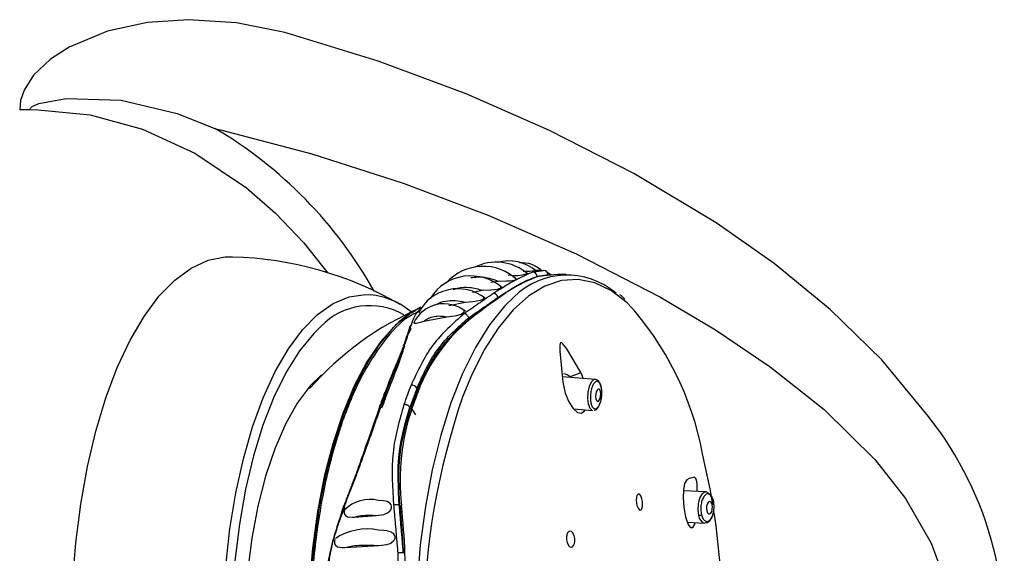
# Model space of a CAD drawing. Header units: millimetres. Extents: x 4906.17 to 4907.31, y 4759.5 to 4761.8.
# Tile 7 of 39: x 4906.5353 to 4906.6144, y 4760.2626 to 4760.3055. Entities that reach past the tile are written whole.
import ezdxf

# ---------------------------------------------------------------- set-up
doc = ezdxf.new("R2010")
doc.units = ezdxf.units.MM
doc.layers.add('SANINDUSA', color=3, linetype='Continuous')

msp = doc.modelspace()

# ---------------------------------------------------------------- linework, layer by layer
at = {"layer": 'SANINDUSA'}
for p, q in [((4906.5571672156, 4760.304330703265), (4906.556629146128, 4760.30447883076)), ((4906.53534389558, 4760.298289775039), (4906.536178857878, 4760.298289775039)), ((4906.551024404, 4760.296784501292), (4906.551586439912, 4760.296650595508)), ((4906.577190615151, 4760.285352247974), (4906.576746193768, 4760.28537103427)), ((4906.573177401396, 4760.284437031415), (4906.573778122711, 4760.284505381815)), ((4906.571699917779, 4760.28360759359), (4906.572504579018, 4760.28377284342)), ((4906.569810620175, 4760.282556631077), (4906.57111873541, 4760.282817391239)), ((4906.567799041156, 4760.281283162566), (4906.569648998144, 4760.281636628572)), ((4906.571414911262, 4760.281453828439), (4906.571403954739, 4760.281567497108)), ((4906.57141491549, 4760.281453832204), (4906.571416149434, 4760.281449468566)), ((4906.581565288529, 4760.276611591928), (4906.578928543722, 4760.276828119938)), ((4906.567243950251, 4760.275901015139), (4906.567262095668, 4760.275712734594)), ((4906.567262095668, 4760.275712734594), (4906.567329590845, 4760.275593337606)), ((4906.566758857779, 4760.27435022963), (4906.566677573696, 4760.274367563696)), ((4906.566758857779, 4760.27435022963), (4906.567132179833, 4760.273762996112)), ((4906.579834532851, 4760.274269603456), (4906.579773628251, 4760.274285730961)), ((4906.579853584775, 4760.274243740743), (4906.581360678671, 4760.274119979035)), ((4906.590466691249, 4760.267561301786), (4906.58864883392, 4760.267642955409)), ((4906.565833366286, 4760.266485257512), (4906.565882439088, 4760.266474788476)), ((4906.565884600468, 4760.266472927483), (4906.566011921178, 4760.266363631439)), ((4906.562236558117, 4760.265542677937), (4906.56400791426, 4760.265673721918)), ((4906.588964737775, 4760.265126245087), (4906.590354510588, 4760.265063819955)), ((4906.561481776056, 4760.263105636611), (4906.564206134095, 4760.263256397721))]:
    msp.add_line(p, q, dxfattribs=at)
at = {"layer": 'SANINDUSA', "flags": 128}
for points in [[(4906.556629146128, 4760.30447883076), (4906.55274712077, 4760.305270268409), (4906.548903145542, 4760.305518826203), (4906.545611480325, 4760.305296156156), (4906.542395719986, 4760.304595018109), (4906.539320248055, 4760.303299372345), (4906.537830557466, 4760.302352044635), (4906.536462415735, 4760.301051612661), (4906.535703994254, 4760.299866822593), (4906.535421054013, 4760.299020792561), (4906.53534389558, 4760.298289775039)], [(4906.571189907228, 4760.299567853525), (4906.564128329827, 4760.302188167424), (4906.5571672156, 4760.304330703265)], [(4906.536178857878, 4760.298289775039), (4906.536181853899, 4760.298321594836), (4906.536192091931, 4760.298357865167), (4906.536220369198, 4760.298411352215), (4906.536345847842, 4760.298535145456), (4906.536880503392, 4760.298789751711), (4906.539064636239, 4760.299190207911), (4906.543487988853, 4760.299043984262), (4906.547985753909, 4760.297991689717), (4906.551024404, 4760.296784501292)], [(4906.584659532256, 4760.293165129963), (4906.577897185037, 4760.296620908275), (4906.571189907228, 4760.299567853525)], [(4906.536178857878, 4760.298289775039), (4906.53682687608, 4760.298286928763), (4906.541014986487, 4760.297869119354), (4906.545200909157, 4760.296731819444), (4906.549411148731, 4760.294799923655), (4906.553565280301, 4760.291999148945), (4906.555884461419, 4760.289972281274), (4906.558153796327, 4760.287594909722), (4906.560098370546, 4760.285146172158)], [(4906.551586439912, 4760.296650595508), (4906.558794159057, 4760.29473200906), (4906.566138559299, 4760.292377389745)], [(4906.608335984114, 4760.27361895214), (4906.604594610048, 4760.278172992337), (4906.600440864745, 4760.282230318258), (4906.595934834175, 4760.285915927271), (4906.591273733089, 4760.289191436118), (4906.584659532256, 4760.293165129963)], [(4906.566138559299, 4760.292377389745), (4906.573023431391, 4760.289782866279), (4906.580024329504, 4760.286710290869)], [(4906.539583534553, 4760.260249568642), (4906.539839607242, 4760.263463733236), (4906.540241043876, 4760.266593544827), (4906.540783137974, 4760.269602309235), (4906.541459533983, 4760.272454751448), (4906.542262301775, 4760.275117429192), (4906.543182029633, 4760.277559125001), (4906.544207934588, 4760.279751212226), (4906.545327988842, 4760.281667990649), (4906.546529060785, 4760.283286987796), (4906.547797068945, 4760.284589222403), (4906.549117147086, 4760.285559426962), (4906.550473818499, 4760.286186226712), (4906.551851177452, 4760.286462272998), (4906.552422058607, 4760.286473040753)], [(4906.580024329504, 4760.286710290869), (4906.586768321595, 4760.283240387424), (4906.59121437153, 4760.280605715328), (4906.595614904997, 4760.277630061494), (4906.599956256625, 4760.274180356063), (4906.604055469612, 4760.27013657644)], [(4906.577026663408, 4760.284896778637), (4906.577393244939, 4760.284973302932), (4906.577457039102, 4760.284974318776)], [(4906.579228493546, 4760.285037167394), (4906.578549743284, 4760.28504508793), (4906.577459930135, 4760.284943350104)], [(4906.584167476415, 4760.282739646), (4906.58414200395, 4760.282762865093), (4906.582861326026, 4760.283735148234), (4906.581542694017, 4760.284362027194), (4906.580202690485, 4760.284635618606), (4906.578858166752, 4760.284552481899), (4906.577526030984, 4760.284113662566), (4906.576223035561, 4760.283324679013), (4906.574965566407, 4760.282195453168), (4906.573769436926, 4760.280740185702), (4906.57264968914, 4760.278977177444), (4906.571620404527, 4760.276928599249), (4906.570929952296, 4760.275257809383)], [(4906.572504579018, 4760.28377284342), (4906.573179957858, 4760.283806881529), (4906.573449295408, 4760.283831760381), (4906.573716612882, 4760.283872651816), (4906.57385015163, 4760.283906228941), (4906.573952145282, 4760.283949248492), (4906.573995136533, 4760.283989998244), (4906.573995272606, 4760.284025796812)], [(4906.573778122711, 4760.284505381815), (4906.57443473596, 4760.284522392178), (4906.574683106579, 4760.284536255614), (4906.574927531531, 4760.284560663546), (4906.575061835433, 4760.284584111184), (4906.5751619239, 4760.284615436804), (4906.575202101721, 4760.284645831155), (4906.575199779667, 4760.284674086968)], [(4906.551898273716, 4760.261588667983), (4906.552227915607, 4760.264589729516), (4906.552699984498, 4760.267482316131), (4906.55330832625, 4760.270228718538), (4906.554045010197, 4760.272793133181), (4906.554900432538, 4760.275142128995), (4906.555863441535, 4760.277245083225), (4906.556921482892, 4760.27907458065), (4906.558060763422, 4760.280606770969), (4906.559266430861, 4760.281821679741), (4906.560522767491, 4760.282703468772), (4906.56181339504, 4760.283240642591), (4906.563121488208, 4760.283426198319), (4906.563506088, 4760.283413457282)], [(4906.583939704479, 4760.283065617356), (4906.58363775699, 4760.283350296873), (4906.583544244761, 4760.283416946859)], [(4906.575031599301, 4760.283221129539), (4906.574285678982, 4760.282489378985), (4906.573076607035, 4760.280991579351), (4906.571946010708, 4760.279182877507), (4906.570908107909, 4760.277086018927), (4906.569975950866, 4760.274727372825), (4906.569161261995, 4760.272136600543), (4906.568474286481, 4760.269346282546), (4906.56792366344, 4760.266391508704), (4906.567516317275, 4760.263309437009), (4906.567257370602, 4760.260138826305), (4906.567150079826, 4760.256919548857), (4906.56719579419, 4760.253692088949), (4906.567393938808, 4760.250497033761), (4906.567742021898, 4760.247374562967), (4906.568235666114, 4760.244363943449), (4906.568868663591, 4760.241503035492), (4906.56963305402, 4760.238827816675), (4906.570519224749, 4760.236371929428), (4906.571516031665, 4760.234166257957), (4906.572610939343, 4760.23223853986), (4906.573790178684, 4760.230613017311), (4906.575038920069, 4760.229310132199), (4906.5750513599, 4760.229299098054)], [(4906.57111873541, 4760.282817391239), (4906.571770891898, 4760.282873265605), (4906.572068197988, 4760.282915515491), (4906.572363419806, 4760.282983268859), (4906.572488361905, 4760.283029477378), (4906.5725807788, 4760.283084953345), (4906.572617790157, 4760.283135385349), (4906.572613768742, 4760.283179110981)], [(4906.567569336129, 4760.282402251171), (4906.566771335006, 4760.28196017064), (4906.565530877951, 4760.280972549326), (4906.564347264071, 4760.279650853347), (4906.563236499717, 4760.278012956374), (4906.562213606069, 4760.276081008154), (4906.56129241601, 4760.273881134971), (4906.560485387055, 4760.271443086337), (4906.559803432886, 4760.268799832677), (4906.559255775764, 4760.265987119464), (4906.558849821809, 4760.263042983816), (4906.558591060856, 4760.26000724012), (4906.558482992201, 4760.2569209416), (4906.558527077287, 4760.253825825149), (4906.558722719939, 4760.250763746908), (4906.559067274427, 4760.247776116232), (4906.559556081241, 4760.2449033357), (4906.560182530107, 4760.242184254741), (4906.56093814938, 4760.239655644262), (4906.561812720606, 4760.237351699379), (4906.562794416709, 4760.235303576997), (4906.563869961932, 4760.233538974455), (4906.565024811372, 4760.232081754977), (4906.566243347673, 4760.230951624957)], [(4906.569648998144, 4760.281636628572), (4906.570256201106, 4760.281718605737), (4906.570525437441, 4760.281777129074), (4906.570790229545, 4760.28186425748), (4906.570919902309, 4760.281929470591), (4906.571012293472, 4760.282003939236), (4906.571046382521, 4760.282068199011), (4906.571037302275, 4760.282123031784)], [(4906.559533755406, 4760.280870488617), (4906.558958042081, 4760.280308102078), (4906.55780924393, 4760.278900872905), (4906.556737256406, 4760.277187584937), (4906.555756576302, 4760.275191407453), (4906.554880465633, 4760.272939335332), (4906.554120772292, 4760.270461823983), (4906.553487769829, 4760.2677923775), (4906.552990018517, 4760.264967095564), (4906.552634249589, 4760.262024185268), (4906.552425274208, 4760.259003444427), (4906.552365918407, 4760.255945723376), (4906.552456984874, 4760.252892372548), (4906.552697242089, 4760.249884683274), (4906.553083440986, 4760.246963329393), (4906.553610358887, 4760.244167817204), (4906.554270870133, 4760.241535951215), (4906.555056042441, 4760.239103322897), (4906.555955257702, 4760.236902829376), (4906.556956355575, 4760.234964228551), (4906.557696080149, 4760.23379806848)], [(4906.567003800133, 4760.281196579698), (4906.567002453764, 4760.281194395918), (4906.567004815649, 4760.281156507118), (4906.567061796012, 4760.281130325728), (4906.567225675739, 4760.28114070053), (4906.567637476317, 4760.28123843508), (4906.567799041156, 4760.281283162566)], [(4906.580400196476, 4760.277152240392), (4906.579284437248, 4760.279076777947), (4906.578971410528, 4760.279473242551), (4906.578883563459, 4760.279540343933), (4906.578820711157, 4760.279557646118), (4906.578775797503, 4760.279537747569), (4906.578743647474, 4760.279486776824), (4906.5787145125, 4760.279357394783), (4906.578713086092, 4760.278875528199), (4906.578975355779, 4760.276383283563)], [(4906.559584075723, 4760.276990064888), (4906.558672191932, 4760.276084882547), (4906.557634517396, 4760.274696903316), (4906.556680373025, 4760.273006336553), (4906.555825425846, 4760.271040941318), (4906.555083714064, 4760.268832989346), (4906.55446741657, 4760.266418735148), (4906.553986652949, 4760.263837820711), (4906.553649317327, 4760.261132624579), (4906.553460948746, 4760.258347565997), (4906.553424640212, 4760.255528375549), (4906.553540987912, 4760.252721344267), (4906.553808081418, 4760.249972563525), (4906.554221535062, 4760.247327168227), (4906.554774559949, 4760.244828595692), (4906.555458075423, 4760.24251787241), (4906.55626085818, 4760.240432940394), (4906.55716972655, 4760.238608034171), (4906.558169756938, 4760.23707311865)], [(4906.580594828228, 4760.276691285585), (4906.580518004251, 4760.276910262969), (4906.580400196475, 4760.277152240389)], [(4906.578975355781, 4760.276383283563), (4906.579163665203, 4760.275497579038), (4906.579438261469, 4760.2748101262), (4906.579784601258, 4760.274268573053), (4906.580152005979, 4760.273951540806), (4906.580474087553, 4760.273902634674), (4906.580698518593, 4760.274074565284), (4906.580741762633, 4760.274170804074)], [(4906.581565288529, 4760.276611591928), (4906.581432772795, 4760.27658089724), (4906.581237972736, 4760.2763820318), (4906.581077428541, 4760.276028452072), (4906.580975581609, 4760.275573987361), (4906.580947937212, 4760.275087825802), (4906.580998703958, 4760.274643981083), (4906.581120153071, 4760.274310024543), (4906.581293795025, 4760.274136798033), (4906.581360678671, 4760.274119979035)], [(4906.582087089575, 4760.275314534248), (4906.582084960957, 4760.275779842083), (4906.582063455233, 4760.275938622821), (4906.582006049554, 4760.276168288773), (4906.581920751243, 4760.276358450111), (4906.581791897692, 4760.276514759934), (4906.581612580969, 4760.276604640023), (4906.58156376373, 4760.27660134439)], [(4906.581791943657, 4760.275823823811), (4906.581714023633, 4760.275744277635), (4906.581649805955, 4760.275602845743), (4906.581609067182, 4760.27542105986), (4906.581598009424, 4760.275226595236), (4906.581618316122, 4760.275049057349), (4906.581666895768, 4760.274915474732), (4906.581736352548, 4760.274846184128), (4906.581816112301, 4760.274851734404), (4906.581894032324, 4760.27493128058), (4906.581958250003, 4760.275072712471), (4906.581998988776, 4760.275254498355), (4906.582010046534, 4760.275448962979), (4906.581989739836, 4760.275626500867), (4906.581941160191, 4760.275760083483), (4906.581871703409, 4760.275829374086), (4906.581791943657, 4760.275823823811)], [(4906.5910205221, 4760.26656038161), (4906.590800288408, 4760.267810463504), (4906.590185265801, 4760.270640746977)], [(4906.604055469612, 4760.27013657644), (4906.606492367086, 4760.26703478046), (4906.6085432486, 4760.263459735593), (4906.609545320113, 4760.26078319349), (4906.610116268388, 4760.25784878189), (4906.610148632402, 4760.255113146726), (4906.609683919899, 4760.252313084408)], [(4906.588917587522, 4760.268534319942), (4906.588741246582, 4760.268232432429), (4906.588651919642, 4760.267734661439), (4906.588629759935, 4760.267076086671), (4906.588678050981, 4760.266353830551), (4906.588784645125, 4760.265700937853), (4906.588818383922, 4760.26555786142), (4906.588913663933, 4760.265238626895), (4906.58906930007, 4760.264896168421), (4906.589230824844, 4760.264712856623), (4906.589399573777, 4760.264707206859), (4906.589547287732, 4760.264929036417), (4906.589585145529, 4760.265098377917)], [(4906.589765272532, 4760.267592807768), (4906.589765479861, 4760.267605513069), (4906.589761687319, 4760.267913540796), (4906.589741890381, 4760.268250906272), (4906.589724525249, 4760.268389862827), (4906.58969997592, 4760.268512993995), (4906.589672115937, 4760.268602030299), (4906.589632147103, 4760.268680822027), (4906.58953145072, 4760.268762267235), (4906.589116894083, 4760.268650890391), (4906.588917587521, 4760.268534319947)], [(4906.590466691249, 4760.267561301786), (4906.590366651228, 4760.26754859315), (4906.590139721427, 4760.267385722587), (4906.589954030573, 4760.267059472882), (4906.589837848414, 4760.266619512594), (4906.589808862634, 4760.266132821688), (4906.589871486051, 4760.265673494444)], [(4906.56400791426, 4760.265673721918), (4906.564588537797, 4760.265755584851), (4906.564832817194, 4760.265850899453), (4906.565057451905, 4760.266011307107), (4906.565156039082, 4760.266137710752), (4906.565212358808, 4760.266285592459), (4906.565214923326, 4760.266415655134), (4906.565178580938, 4760.266528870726), (4906.565073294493, 4760.266663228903), (4906.564851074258, 4760.26679094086), (4906.564723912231, 4760.266811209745)], [(4906.564725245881, 4760.26681869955), (4906.564532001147, 4760.266853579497), (4906.5641558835, 4760.26688813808)], [(4906.584938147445, 4760.266417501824), (4906.585008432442, 4760.266252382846), (4906.585090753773, 4760.266142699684), (4906.585175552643, 4760.266101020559), (4906.585253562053, 4760.266131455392), (4906.58531636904, 4760.266230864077), (4906.585356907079, 4760.266389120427), (4906.585370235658, 4760.266589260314), (4906.585354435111, 4760.266808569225), (4906.585311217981, 4760.267021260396), (4906.585292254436, 4760.267084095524), (4906.585221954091, 4760.267249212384), (4906.585139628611, 4760.267358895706), (4906.58505484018, 4760.267400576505), (4906.584976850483, 4760.26737014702), (4906.584914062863, 4760.267270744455), (4906.58487353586, 4760.267112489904), (4906.584860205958, 4760.266912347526), (4906.584875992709, 4760.266693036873), (4906.58491918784, 4760.266480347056), (4906.584938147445, 4760.266417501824)], [(4906.590954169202, 4760.266553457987), (4906.590896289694, 4760.266698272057), (4906.590814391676, 4760.266782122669), (4906.590720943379, 4760.266792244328), (4906.590630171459, 4760.266727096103), (4906.590555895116, 4760.266596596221), (4906.590509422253, 4760.266420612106), (4906.59049782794, 4760.266225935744), (4906.590522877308, 4760.266042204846), (4906.590580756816, 4760.265897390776), (4906.590662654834, 4760.265813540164), (4906.590756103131, 4760.265803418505), (4906.590846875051, 4760.26586856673), (4906.590921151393, 4760.265999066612), (4906.590967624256, 4760.266175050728), (4906.590979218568, 4760.26636972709), (4906.590954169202, 4760.266553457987)], [(4906.591115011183, 4760.266280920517), (4906.591088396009, 4760.266749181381), (4906.591056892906, 4760.266897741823)], [(4906.561358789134, 4760.26640421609), (4906.561342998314, 4760.266415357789), (4906.56133384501, 4760.266424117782), (4906.561331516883, 4760.26643031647), (4906.561336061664, 4760.266433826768), (4906.561347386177, 4760.266434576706), (4906.561365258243, 4760.266432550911), (4906.561389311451, 4760.266427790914), (4906.561419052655, 4760.266420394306)], [(4906.56145240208, 4760.26615914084), (4906.561404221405, 4760.266013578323), (4906.561398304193, 4760.265888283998), (4906.561423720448, 4760.26578406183), (4906.561504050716, 4760.265666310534), (4906.56168274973, 4760.265564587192), (4906.562084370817, 4760.2655296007), (4906.562236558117, 4760.265542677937)], [(4906.585098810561, 4760.230759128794), (4906.585917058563, 4760.231797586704), (4906.587036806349, 4760.233560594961), (4906.588066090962, 4760.235609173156), (4906.58899196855, 4760.23791755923), (4906.589802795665, 4760.240456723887), (4906.590488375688, 4760.243194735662), (4906.59104008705, 4760.246097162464), (4906.59145099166, 4760.249127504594), (4906.591715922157, 4760.252247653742), (4906.591831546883, 4760.25541837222), (4906.591796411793, 4760.258599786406), (4906.59161095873, 4760.261751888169), (4906.591277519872, 4760.264835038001), (4906.591121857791, 4760.265921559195)], [(4906.590380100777, 4760.265073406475), (4906.590576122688, 4760.265110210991), (4906.590794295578, 4760.265286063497), (4906.590919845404, 4760.265478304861), (4906.591007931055, 4760.265687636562), (4906.591076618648, 4760.265950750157), (4906.591115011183, 4760.266280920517)], [(4906.564851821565, 4760.264435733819), (4906.564586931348, 4760.264471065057), (4906.564149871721, 4760.264500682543)], [(4906.564206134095, 4760.263256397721), (4906.564831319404, 4760.263331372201), (4906.565099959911, 4760.263428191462), (4906.565346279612, 4760.263597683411), (4906.565437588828, 4760.263714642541), (4906.565489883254, 4760.263853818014), (4906.565490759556, 4760.263978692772), (4906.565455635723, 4760.26408585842), (4906.565352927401, 4760.264221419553), (4906.565126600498, 4760.264364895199), (4906.564850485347, 4760.264426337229)], [(4906.579335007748, 4760.263437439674), (4906.579419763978, 4760.263270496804), (4906.579524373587, 4760.263160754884), (4906.57963701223, 4760.263120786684), (4906.579744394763, 4760.263155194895), (4906.579834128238, 4760.263259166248), (4906.579896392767, 4760.263419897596), (4906.579924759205, 4760.263619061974), (4906.579916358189, 4760.263835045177), (4906.579871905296, 4760.26404459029), (4906.579851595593, 4760.264104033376), (4906.579766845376, 4760.264270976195), (4906.579662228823, 4760.264380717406), (4906.579549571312, 4760.264420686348), (4906.57944216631, 4760.26438627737), (4906.579352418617, 4760.264282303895), (4906.579290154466, 4760.264121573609), (4906.579261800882, 4760.263922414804), (4906.579270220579, 4760.263706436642), (4906.579314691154, 4760.263496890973), (4906.579335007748, 4760.263437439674)], [(4906.560662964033, 4760.263753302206), (4906.560619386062, 4760.263613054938), (4906.560614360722, 4760.263492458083), (4906.560636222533, 4760.263393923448), (4906.560706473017, 4760.263275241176), (4906.560870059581, 4760.263159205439), (4906.561248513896, 4760.263093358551), (4906.561481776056, 4760.263105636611)]]:
    msp.add_lwpolyline(points, dxfattribs=at)
at = {"layer": 'SANINDUSA'}
for centre, radius, start, end in [((4906.53317806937, 4760.266550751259), 0.03510799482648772, 29.24406772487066, 59.44755720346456), ((4906.551736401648, 4760.258313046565), 0.02813963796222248, 59.76601499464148, 88.59427772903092), ((4906.572561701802, 4760.281754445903), 0.003944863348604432, 46.19795788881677, 138.1998481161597), ((4906.573611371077, 4760.282206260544), 0.003829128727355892, 48.04696815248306, 117.8413582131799), ((4906.574642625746, 4760.282765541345), 0.003365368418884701, 48.88173839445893, 106.2753674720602), ((4906.575597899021, 4760.283493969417), 0.002499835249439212, 46.82835543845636, 92.53454746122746), ((4906.571557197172, 4760.281111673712), 0.003819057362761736, 48.35302989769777, 147.722648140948), ((4906.581147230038, 4760.273492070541), 0.01212627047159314, 109.8649900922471, 126.8446124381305), ((4906.575111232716, 4760.2881371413), 0.003172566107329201, 260.4367101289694, 287.9365871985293), ((4906.579300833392, 4760.278964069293), 0.006029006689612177, 49.19596676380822, 135.081806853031), ((4906.575787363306, 4760.295711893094), 0.01040649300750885, 269.9697500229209, 275.5097333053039), ((4906.576541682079, 4760.28487458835), 0.0003642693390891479, 2.698523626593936, 86.26584501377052), ((4906.577443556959, 4760.284999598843), 0.0003546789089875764, 2.989337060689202, 89.53391026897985), ((4906.562915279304, 4760.277420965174), 0.006021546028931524, 49.15171089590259, 84.36932088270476), ((4906.570523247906, 4760.280376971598), 0.003519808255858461, 51.41628617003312, 153.006750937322), ((4906.573340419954, 4760.28312787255), 0.0004194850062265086, 8.722002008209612, 79.22300245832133), ((4906.563459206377, 4760.277072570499), 0.005461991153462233, 59.9303906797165, 135.9460159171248), ((4906.569426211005, 4760.279981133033), 0.00270728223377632, 50.84272042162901, 154.2716308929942), ((4906.596693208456, 4760.249973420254), 0.04030379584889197, 124.4812646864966, 128.6255524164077), ((4906.565835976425, 4760.266075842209), 0.02477349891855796, 10.61832095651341, 42.27164194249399), ((4906.577357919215, 4760.259492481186), 0.02488212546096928, 113.1791515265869, 138.8189313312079), ((4906.566947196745, 4760.280724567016), 0.000315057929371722, 116.5535186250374, 186.740937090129), ((4906.580079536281, 4760.270900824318), 0.01358396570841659, 128.9805834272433, 159.2195754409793), ((4906.578986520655, 4760.276270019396), 0.0007840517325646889, 42.94251453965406, 86.9061298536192), ((4906.59015215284, 4760.252438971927), 0.02656776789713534, 111.5343939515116, 113.4948361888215), ((4906.599809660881, 4760.263062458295), 0.03553179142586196, 158.3938396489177, 161.0629878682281), ((4906.566812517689, 4760.275646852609), 0.0005007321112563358, 30.50289156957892, 94.3608390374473), ((4906.597120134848, 4760.262928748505), 0.03482229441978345, 159.0407688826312, 160.416058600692), ((4906.597468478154, 4760.262969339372), 0.03503831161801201, 158.7504543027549, 160.7063732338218), ((4906.564834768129, 4760.275490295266), 0.0001794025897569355, 97.16385675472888, 161.8445010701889), ((4906.599741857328, 4760.262942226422), 0.03490015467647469, 158.5360638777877, 160.9207635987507), ((4906.599871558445, 4760.262944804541), 0.03491363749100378, 158.5360638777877, 160.9207635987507), ((4906.596660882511, 4760.262814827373), 0.03422663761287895, 159.0407689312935, 160.416058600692), ((4906.626739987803, 4760.256190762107), 0.05897721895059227, 161.1376825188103, 196.8477458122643), ((4906.580299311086, 4760.275347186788), 0.001788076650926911, 329.7824564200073, 358.9536484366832), ((4906.583803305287, 4760.268488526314), 0.01791595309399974, 160.8787851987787, 186.4446187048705), ((4906.581394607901, 4760.274608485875), 0.0004778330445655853, 280.1148437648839, 340.2827797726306), ((4906.58617028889, 4760.25610403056), 0.02825049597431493, 350.1173927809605, 38.31513689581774), ((4906.590299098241, 4760.26693234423), 0.0006509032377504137, 1.697641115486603, 75.07955529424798), ((4906.563475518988, 4760.264077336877), 0.002891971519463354, 76.39306502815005, 134.7659729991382), ((4906.51666509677, 4760.26093724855), 0.04964558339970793, 1.96020174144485, 6.407433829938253), ((4906.589884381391, 4760.266063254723), 0.0003899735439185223, 268.1050426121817, 303.5951208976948), ((4906.590522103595, 4760.265692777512), 0.0006509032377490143, 181.6976411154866, 255.079555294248), ((4906.563247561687, 4760.259968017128), 0.004621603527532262, 78.7414055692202, 123.4852510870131), ((4906.565878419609, 4760.261704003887), 0.0009727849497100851, 73.02946827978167, 100.1189756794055), ((4906.511665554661, 4760.260902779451), 0.05464354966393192, 353.818786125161, 1.817011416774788)]:
    msp.add_arc(centre, radius, start, end, dxfattribs=at)
for points, knots in [([(4906.571566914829, 4760.284794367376), (4906.571924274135, 4760.284835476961), (4906.572662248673, 4760.284920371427), (4906.573398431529, 4760.284646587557), (4906.573778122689, 4760.284505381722)], [0, 0, 0, 0, 0.4842434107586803, 1, 1, 1, 1]), ([(4906.576565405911, 4760.285238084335), (4906.576158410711, 4760.285068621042), (4906.575344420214, 4760.284729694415), (4906.574060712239, 4760.283936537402), (4906.573418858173, 4760.283539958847)], [0, 0, 0, 0, 0.499999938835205, 1, 1, 1, 1]), ([(4906.573756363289, 4760.283192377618), (4906.574393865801, 4760.283607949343), (4906.575668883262, 4760.284439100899), (4906.576492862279, 4760.284740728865), (4906.576904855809, 4760.284891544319)], [0, 0, 0, 0, 0.4999951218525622, 0.9999999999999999, 0.9999999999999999, 0.9999999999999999, 0.9999999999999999]), ([(4906.570181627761, 4760.283831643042), (4906.570286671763, 4760.283874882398), (4906.570686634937, 4760.284039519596), (4906.571497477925, 4760.284052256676), (4906.572168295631, 4760.283866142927), (4906.572504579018, 4760.28377284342)], [0, 0, 0, 0, 0.1508333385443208, 0.5743096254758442, 1, 1, 1, 1]), ([(4906.568705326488, 4760.282568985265), (4906.568749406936, 4760.282601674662), (4906.568986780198, 4760.282777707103), (4906.569535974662, 4760.282926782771), (4906.570311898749, 4760.282999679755), (4906.570849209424, 4760.282878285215), (4906.57111873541, 4760.282817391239)], [0, 0, 0, 0, 0.07057399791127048, 0.3800410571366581, 0.6890159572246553, 1, 1, 1, 1]), ([(4906.567429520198, 4760.28204260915), (4906.567237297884, 4760.281970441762), (4906.566320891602, 4760.281626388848), (4906.564779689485, 4760.280016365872), (4906.562910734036, 4760.277262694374), (4906.561316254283, 4760.273624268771), (4906.560049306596, 4760.269339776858), (4906.559160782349, 4760.26454738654), (4906.558684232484, 4760.259438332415), (4906.558638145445, 4760.254207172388), (4906.559024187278, 4760.24905499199), (4906.559827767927, 4760.24418134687), (4906.561017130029, 4760.23976723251), (4906.562549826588, 4760.236005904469), (4906.56435479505, 4760.232953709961), (4906.565723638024, 4760.231689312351), (4906.566408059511, 4760.231057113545)], [0, 0, 0, 0, 0.02000937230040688, 0.09539326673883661, 0.1707771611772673, 0.246161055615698, 0.3215449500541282, 0.3969288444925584, 0.4723127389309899, 0.5476966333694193, 0.62308052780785, 0.6984644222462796, 0.7738483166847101, 0.8492322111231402, 0.9246161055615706, 1, 1, 1, 1]), ([(4906.561388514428, 4760.273837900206), (4906.561905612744, 4760.275093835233), (4906.56293980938, 4760.277605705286), (4906.564854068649, 4760.280272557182), (4906.566278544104, 4760.281796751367), (4906.567068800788, 4760.282095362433), (4906.567130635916, 4760.28211872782)], [0, 0, 0, 0, 0.3241607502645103, 0.6483215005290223, 0.97248225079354, 1, 1, 1, 1]), ([(4906.571060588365, 4760.281907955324), (4906.57015015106, 4760.281108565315), (4906.568328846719, 4760.279509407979), (4906.567292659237, 4760.277267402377), (4906.566774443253, 4760.276146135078)], [0, 0, 0, 0, 0.4998820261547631, 1, 1, 1, 1]), ([(4906.566806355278, 4760.281006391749), (4906.566956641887, 4760.281475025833), (4906.567115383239, 4760.281970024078), (4906.567591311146, 4760.282322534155), (4906.567616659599, 4760.282341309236)], [0, 0, 0, 0, 0.9467388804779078, 1, 1, 1, 1]), ([(4906.567799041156, 4760.281283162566), (4906.567923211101, 4760.281370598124), (4906.568170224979, 4760.281544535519), (4906.568628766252, 4760.281682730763), (4906.569127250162, 4760.281727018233), (4906.569474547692, 4760.28166685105), (4906.569648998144, 4760.281636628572)], [0, 0, 0, 0, 0.2516497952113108, 0.5006122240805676, 0.749153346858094, 0.9999999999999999, 0.9999999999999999, 0.9999999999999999, 0.9999999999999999]), ([(4906.571403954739, 4760.281567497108), (4906.571391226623, 4760.281602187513), (4906.571370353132, 4760.281659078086), (4906.571319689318, 4760.281734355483), (4906.571268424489, 4760.281793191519), (4906.57121071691, 4760.281842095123), (4906.571139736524, 4760.281886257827), (4906.571090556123, 4760.281899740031), (4906.571060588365, 4760.281907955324)], [0, 0, 0, 0, 0.2149901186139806, 0.3525733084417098, 0.5003442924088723, 0.6481913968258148, 0.7856277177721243, 1, 1, 1, 1]), ([(4906.564812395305, 4760.275668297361), (4906.565241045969, 4760.276760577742), (4906.565884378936, 4760.27839990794), (4906.566507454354, 4760.280071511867), (4906.566706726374, 4760.280694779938), (4906.566806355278, 4760.281006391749)], [0, 0, 0, 0, 0.4996017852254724, 0.7498187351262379, 1, 1, 1, 1]), ([(4906.567243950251, 4760.275901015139), (4906.567746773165, 4760.27700305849), (4906.568752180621, 4760.279206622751), (4906.570520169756, 4760.280780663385), (4906.571403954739, 4760.281567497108)], [0, 0, 0, 0, 0.500118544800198, 1, 1, 1, 1]), ([(4906.56726209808, 4760.275712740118), (4906.567767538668, 4760.276815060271), (4906.568778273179, 4760.279019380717), (4906.570536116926, 4760.280642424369), (4906.571414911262, 4760.281453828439)], [0, 0, 0, 0, 0.500072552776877, 1, 1, 1, 1]), ([(4906.564698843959, 4760.275057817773), (4906.56513571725, 4760.276171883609), (4906.565797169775, 4760.277858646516), (4906.566150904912, 4760.278937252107), (4906.566271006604, 4760.279303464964)], [0, 0, 0, 0, 0.6604756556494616, 0.9999999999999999, 0.9999999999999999, 0.9999999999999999, 0.9999999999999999]), ([(4906.56613922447, 4760.279245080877), (4906.566138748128, 4760.279245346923), (4906.566134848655, 4760.279247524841), (4906.56593636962, 4760.278656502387), (4906.565488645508, 4760.277675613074), (4906.564940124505, 4760.276257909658), (4906.564663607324, 4760.27554322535)], [0, 0, 0, 0, 0.0009428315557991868, 0.007718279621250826, 0.4997767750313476, 1, 1, 1, 1]), ([(4906.581664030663, 4760.274274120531), (4906.581723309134, 4760.274322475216), (4906.581841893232, 4760.274419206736), (4906.581987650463, 4760.274749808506), (4906.582080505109, 4760.275160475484), (4906.582105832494, 4760.275603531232), (4906.582059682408, 4760.276008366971), (4906.581949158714, 4760.276309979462), (4906.581790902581, 4760.276477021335), (4906.581670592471, 4760.276444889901), (4906.581610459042, 4760.276428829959)], [0, 0, 0, 0, 0.1248186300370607, 0.2496944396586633, 0.3746571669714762, 0.4997338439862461, 0.6249185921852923, 0.7500608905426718, 0.8750753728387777, 1, 1, 1, 1]), ([(4906.561419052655, 4760.266420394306), (4906.561701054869, 4760.267142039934), (4906.56226509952, 4760.268585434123), (4906.56329782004, 4760.27139685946), (4906.563958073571, 4760.273286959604), (4906.564397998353, 4760.274546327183)], [0, 0, 0, 0, 0.2501812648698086, 0.5003982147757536, 1, 1, 1, 1]), ([(4906.564397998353, 4760.274546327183), (4906.564379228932, 4760.274541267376), (4906.564341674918, 4760.274531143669), (4906.564298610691, 4760.274504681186), (4906.564266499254, 4760.274471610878), (4906.564257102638, 4760.274444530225), (4906.564252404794, 4760.274430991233)], [0, 0, 0, 0, 0.2498227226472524, 0.4998473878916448, 0.7499483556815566, 1, 1, 1, 1]), ([(4906.566200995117, 4760.274593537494), (4906.565834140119, 4760.27331849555), (4906.565100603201, 4760.270769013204), (4906.565281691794, 4760.267927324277), (4906.565372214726, 4760.26650681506)], [0, 0, 0, 0, 0.5001179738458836, 1, 1, 1, 1]), ([(4906.566677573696, 4760.274367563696), (4906.566667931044, 4760.274383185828), (4906.566648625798, 4760.274414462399), (4906.566602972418, 4760.274459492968), (4906.566547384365, 4760.274500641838), (4906.566483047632, 4760.274536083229), (4906.566413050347, 4760.274564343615), (4906.566340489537, 4760.274583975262), (4906.566268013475, 4760.274594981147), (4906.566223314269, 4760.274594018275), (4906.566200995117, 4760.274593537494)], [0, 0, 0, 0, 0.1248247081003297, 0.2499075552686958, 0.3750064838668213, 0.5000076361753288, 0.624998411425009, 0.75010660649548, 0.8752235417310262, 1, 1, 1, 1]), ([(4906.567037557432, 4760.230555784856), (4906.566782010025, 4760.230681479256), (4906.565803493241, 4760.231162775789), (4906.564227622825, 4760.233017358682), (4906.562410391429, 4760.236025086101), (4906.560887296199, 4760.239877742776), (4906.559708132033, 4760.244342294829), (4906.558920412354, 4760.249270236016), (4906.558554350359, 4760.254464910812), (4906.55862204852, 4760.259732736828), (4906.559128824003, 4760.264854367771), (4906.560025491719, 4760.269694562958), (4906.560934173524, 4760.272456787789), (4906.561388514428, 4760.273837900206)], [0, 0, 0, 0, 0.03414017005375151, 0.13072615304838, 0.2273121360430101, 0.3238981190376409, 0.4204841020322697, 0.5170700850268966, 0.613656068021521, 0.7102420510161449, 0.806828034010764, 0.9034140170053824, 1, 1, 1, 1]), ([(4906.564251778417, 4760.274428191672), (4906.56397489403, 4760.273630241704), (4906.563559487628, 4760.272433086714), (4906.56302806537, 4760.270914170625), (4906.562754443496, 4760.270138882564), (4906.562616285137, 4760.269745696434), (4906.562547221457, 4760.269547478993), (4906.562513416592, 4760.269447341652), (4906.562496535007, 4760.269397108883), (4906.562488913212, 4760.26937129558), (4906.562484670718, 4760.269358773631), (4906.562483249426, 4760.269352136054), (4906.562482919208, 4760.269348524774), (4906.562483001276, 4760.26934688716), (4906.562483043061, 4760.269346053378)], [0, 0, 0, 0, 0.4998657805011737, 0.7499427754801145, 0.875005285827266, 0.9375457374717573, 0.9688173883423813, 0.9844513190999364, 0.9922670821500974, 0.9961645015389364, 0.9981437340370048, 0.9990704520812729, 0.9995267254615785, 0.9999999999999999, 0.9999999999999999, 0.9999999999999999, 0.9999999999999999]), ([(4906.565833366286, 4760.266485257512), (4906.565752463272, 4760.267872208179), (4906.565590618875, 4760.270646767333), (4906.566315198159, 4760.273127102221), (4906.566677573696, 4760.274367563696)], [0, 0, 0, 0, 0.4998814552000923, 1, 1, 1, 1]), ([(4906.565882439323, 4760.266474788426), (4906.565813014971, 4760.267854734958), (4906.565674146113, 4760.270615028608), (4906.566397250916, 4760.273105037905), (4906.566758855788, 4760.274350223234)], [0, 0, 0, 0, 0.499927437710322, 1, 1, 1, 1]), ([(4906.59075442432, 4760.267370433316), (4906.590751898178, 4760.267373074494), (4906.590689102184, 4760.267438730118), (4906.590536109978, 4760.267418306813), (4906.590332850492, 4760.267284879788), (4906.590162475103, 4760.266983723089), (4906.590058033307, 4760.266585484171), (4906.590027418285, 4760.26613735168), (4906.590075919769, 4760.265871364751), (4906.590100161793, 4760.265738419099)], [0, 0, 0, 0, 0.006932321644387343, 0.1723268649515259, 0.3378722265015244, 0.503560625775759, 0.6691928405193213, 0.8346558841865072, 0.9999999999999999, 0.9999999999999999, 0.9999999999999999, 0.9999999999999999]), ([(4906.590100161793, 4760.265738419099), (4906.590138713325, 4760.265622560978), (4906.590215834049, 4760.265390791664), (4906.590406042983, 4760.265204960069), (4906.590617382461, 4760.265180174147), (4906.590824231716, 4760.265328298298), (4906.590993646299, 4760.26562551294), (4906.591098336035, 4760.266024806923), (4906.591128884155, 4760.26647266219), (4906.591080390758, 4760.266738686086), (4906.591056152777, 4760.266871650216)], [0, 0, 0, 0, 0.1248186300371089, 0.2496944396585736, 0.3746571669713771, 0.4997338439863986, 0.6249185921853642, 0.7500608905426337, 0.8750753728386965, 0.9999999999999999, 0.9999999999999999, 0.9999999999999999, 0.9999999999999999]), ([(4906.591056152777, 4760.266871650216), (4906.591017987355, 4760.266989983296), (4906.590943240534, 4760.267221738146), (4906.59081646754, 4760.267321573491), (4906.59075442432, 4760.267370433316)], [0, 0, 0, 0, 0.5105959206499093, 1, 1, 1, 1]), ([(4906.561358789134, 4760.26640421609), (4906.56094049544, 4760.265158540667), (4906.560103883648, 4760.262667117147), (4906.559674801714, 4760.258732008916), (4906.559803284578, 4760.254777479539), (4906.560447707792, 4760.252225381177), (4906.560769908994, 4760.250949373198)], [0, 0, 0, 0, 0.2499924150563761, 0.4999994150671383, 0.7500077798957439, 1, 1, 1, 1]), ([(4906.560831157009, 4760.250991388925), (4906.56050522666, 4760.252264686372), (4906.559853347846, 4760.254811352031), (4906.559721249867, 4760.258761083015), (4906.560153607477, 4760.262691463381), (4906.560997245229, 4760.265177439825), (4906.561419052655, 4760.266420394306)], [0, 0, 0, 0, 0.2499931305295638, 0.5000001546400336, 0.7500068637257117, 1, 1, 1, 1]), ([(4906.560174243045, 4760.261650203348), (4906.56020985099, 4760.261976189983), (4906.560388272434, 4760.263609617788), (4906.560985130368, 4760.265146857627), (4906.561462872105, 4760.266377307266)], [0, 0, 0, 0, 0.1995721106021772, 0.9999999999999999, 0.9999999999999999, 0.9999999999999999, 0.9999999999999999]), ([(4906.565833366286, 4760.266485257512), (4906.565811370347, 4760.266497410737), (4906.565775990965, 4760.2665169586), (4906.565703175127, 4760.266533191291), (4906.565634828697, 4760.266540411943), (4906.565561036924, 4760.266540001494), (4906.565470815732, 4760.266532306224), (4906.565409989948, 4760.266516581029), (4906.565372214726, 4760.26650681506)], [0, 0, 0, 0, 0.2221430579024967, 0.3573061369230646, 0.5003374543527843, 0.6433943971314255, 0.7785337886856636, 1, 1, 1, 1]), ([(4906.562236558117, 4760.265542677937), (4906.562341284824, 4760.265575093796), (4906.562549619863, 4760.265639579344), (4906.562977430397, 4760.265690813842), (4906.563466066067, 4760.265707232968), (4906.563826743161, 4760.265684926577), (4906.56400791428, 4760.265673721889)], [0, 0, 0, 0, 0.2516497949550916, 0.500612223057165, 0.749153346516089, 1, 1, 1, 1]), ([(4906.561481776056, 4760.263105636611), (4906.561631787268, 4760.26314565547), (4906.561930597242, 4760.263225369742), (4906.562588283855, 4760.263287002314), (4906.563353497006, 4760.263303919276), (4906.56392130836, 4760.263272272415), (4906.56420613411, 4760.263256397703)], [0, 0, 0, 0, 0.2513170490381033, 0.500602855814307, 0.7494922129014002, 1, 1, 1, 1]), ([(4906.565707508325, 4760.262661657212), (4906.565738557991, 4760.26140449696), (4906.565800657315, 4760.258890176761), (4906.56554535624, 4760.25633402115), (4906.565417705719, 4760.255055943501)], [0, 0, 0, 0, 0.5000000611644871, 1, 1, 1, 1])]:
    msp.add_open_spline(points, degree=3, knots=knots, dxfattribs=at)
for points, degree in [([(4906.577188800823, 4760.285320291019), (4906.576565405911, 4760.285238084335)], 1), ([(4906.576905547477, 4760.284891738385), (4906.577797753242, 4760.285018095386)], 1), ([(4906.577446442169, 4760.285354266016), (4906.577188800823, 4760.285320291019)], 1), ([(4906.578047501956, 4760.284998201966), (4906.577745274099, 4760.285177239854)], 1), ([(4906.573418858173, 4760.283539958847), (4906.571060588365, 4760.281907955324)], 1), ([(4906.571403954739, 4760.281567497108), (4906.573755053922, 4760.283191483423)], 1), ([(4906.573756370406, 4760.283192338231), (4906.571414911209, 4760.281453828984)], 1), ([(4906.5666343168, 4760.280687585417), (4906.566148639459, 4760.279271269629)], 1), ([(4906.566644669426, 4760.280406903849), (4906.56679693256, 4760.280695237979)], 1), ([(4906.581610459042, 4760.276428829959), (4906.581551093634, 4760.27638038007), (4906.581432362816, 4760.276283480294), (4906.581286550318, 4760.275952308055), (4906.581193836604, 4760.275541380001), (4906.581168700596, 4760.275098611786), (4906.581214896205, 4760.274694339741), (4906.581325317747, 4760.274393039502), (4906.58148351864, 4760.274225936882), (4906.581603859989, 4760.274258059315), (4906.581664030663, 4760.274274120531)], 3), ([(4906.564601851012, 4760.275384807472), (4906.564664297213, 4760.275546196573)], 1), ([(4906.567243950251, 4760.275901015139), (4906.566677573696, 4760.274367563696)], 1), ([(4906.564252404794, 4760.274430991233), (4906.5643122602, 4760.274600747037)], 1), ([(4906.56121137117, 4760.272976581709), (4906.561036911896, 4760.272672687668)], 1), ([(4906.562466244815, 4760.269301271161), (4906.561358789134, 4760.26640421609)], 1), ([(4906.565372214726, 4760.26650681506), (4906.565707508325, 4760.262661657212)], 1), ([(4906.566162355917, 4760.262634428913), (4906.565833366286, 4760.266485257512)], 1), ([(4906.565882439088, 4760.266474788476), (4906.566162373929, 4760.262634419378)], 1)]:
    msp.add_open_spline(points, degree=degree, dxfattribs=at)

doc.saveas('drawing.dxf')
